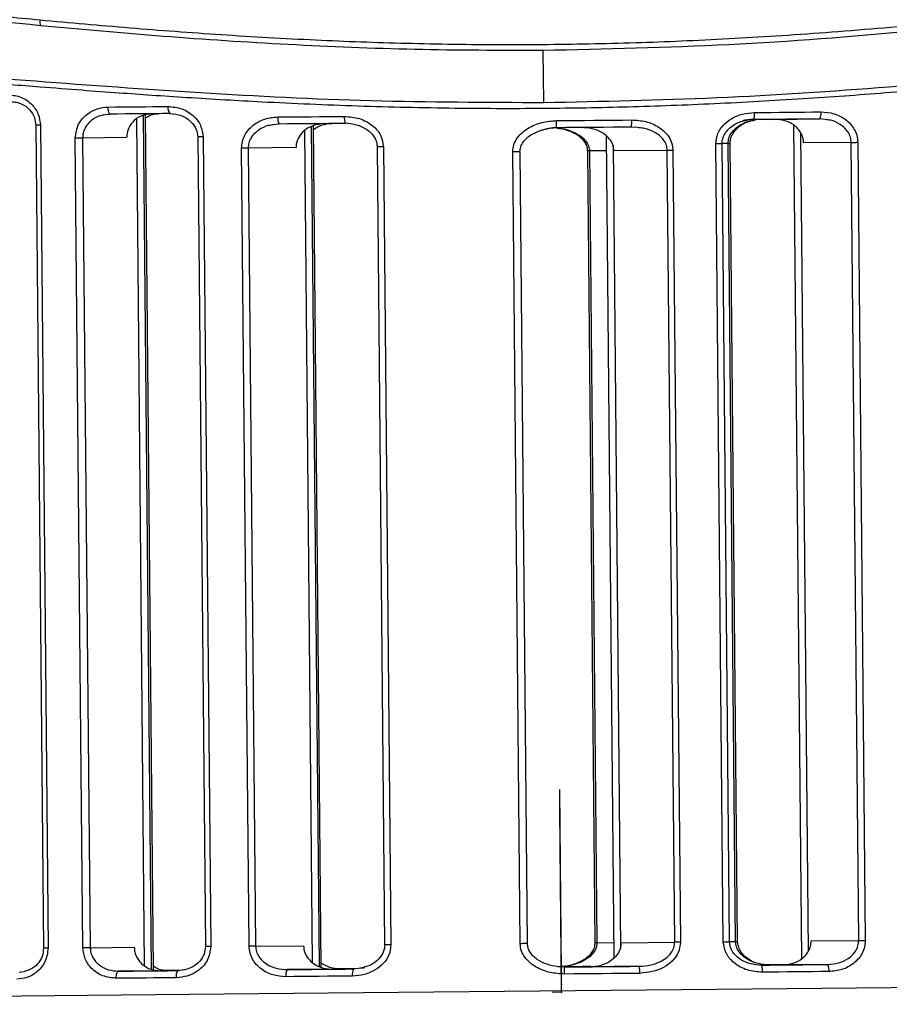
# Model space of a CAD drawing. Header units: millimetres. Extents: x -271 to 35, y 79 to 379.
# Tile 5 of 23: x -227 to -190, y 130 to 172. Entities that reach past the tile are written whole.
import ezdxf

# ---------------------------------------------------------------- set-up
doc = ezdxf.new("R2010")
doc.units = ezdxf.units.MM
doc.header["$PDSIZE"] = -1

msp = doc.modelspace()

# ---------------------------------------------------------------- linework, layer by layer
at = {"color": 7, "linetype": 'Continuous', "lineweight": 25}
for p, q in [((-204.853, 168.019), (-204.893, 170.211)), ((-223.386, 167.506), (-223.184, 167.53)), ((-223.167, 167.525), (-223.383, 167.49)), ((-221.714, 131.571), (-222.05, 167.316)), ((-221.418, 131.418), (-221.757, 167.476)), ((-221.337, 131.404), (-221.676, 167.491)), ((-204.318, 166.95), (-204.32, 167.25)), ((-195.108, 167.302), (-193.211, 167.32)), ((-192.975, 167.292), (-193.211, 167.32)), ((-226.312, 167.054), (-225.986, 132.313)), ((-226.116, 167.056), (-225.79, 132.315)), ((-216.269, 167.088), (-216.043, 167.111)), ((-216.032, 167.106), (-216.267, 167.073)), ((-214.626, 131.703), (-214.956, 166.837)), ((-214.329, 131.535), (-214.663, 167.007)), ((-214.256, 131.501), (-214.589, 167.038)), ((-200.902, 166.954), (-201.161, 166.979)), ((-194.316, 167.063), (-193.985, 131.86)), ((-194.022, 166.756), (-193.697, 132.173)), ((-224.32, 132.329), (-224.641, 166.511)), ((-222.474, 166.532), (-224.332, 166.514)), ((-224.332, 166.514), (-224.011, 132.331)), ((-219.472, 166.56), (-219.151, 132.377)), ((-219.243, 166.562), (-218.922, 132.379)), ((-202.234, 166.605), (-201.908, 131.901)), ((-197.081, 166.291), (-197.332, 166.289)), ((-197.015, 132.585), (-197.332, 166.281)), ((-197.081, 166.291), (-196.993, 166.292)), ((-196.765, 132.595), (-197.081, 166.291)), ((-196.677, 132.596), (-196.993, 166.292)), ((-191.881, 166.333), (-193.89, 166.314)), ((-191.564, 132.636), (-191.881, 166.333)), ((-191.606, 166.335), (-191.29, 132.639)), ((-217.301, 132.394), (-217.618, 166.091)), ((-215.322, 166.112), (-217.343, 166.093)), ((-217.343, 166.093), (-217.027, 132.397)), ((-211.896, 166.144), (-211.58, 132.448)), ((-211.631, 166.147), (-211.314, 132.451)), ((-205.86, 132.502), (-206.174, 165.932)), ((-205.551, 132.505), (-205.865, 165.935)), ((-203.019, 165.97), (-202.705, 132.539)), ((-202.228, 165.977), (-202.932, 165.97)), ((-202.932, 165.97), (-202.618, 132.54)), ((-201.939, 166.195), (-201.621, 132.298)), ((-199.645, 165.994), (-201.896, 165.973)), ((-199.331, 132.563), (-199.645, 165.994)), ((-199.408, 165.996), (-199.094, 132.565)), ((-197.282, 132.582), (-197.599, 166.279)), ((-193.574, 132.617), (-191.564, 132.636)), ((-224.011, 132.331), (-222.153, 132.349)), ((-217.027, 132.397), (-215.006, 132.416)), ((-202.618, 132.54), (-201.914, 132.546)), ((-201.582, 132.542), (-199.331, 132.563)), ((-197.015, 132.592), (-196.765, 132.595)), ((-196.765, 132.595), (-196.677, 132.596)), ((-220.307, 131.366), (-220.034, 131.408)), ((-213.79, 131.427), (-215.697, 131.409)), ((-212.902, 131.436), (-212.595, 131.476)), ((-204.275, 131.535), (-203.985, 131.519)), ((-202.887, 131.537), (-204.253, 131.524)), ((-203.982, 131.219), (-203.985, 131.519)), ((-200.828, 131.549), (-202.941, 131.529)), ((-195.98, 131.632), (-195.673, 131.597)), ((-192.875, 131.624), (-194.773, 131.606)), ((-227.007, 131.303), (-226.789, 131.328)), ((-221.058, 131.359), (-222.828, 131.343))]:
    msp.add_line(p, q, dxfattribs=at)
at = {"color": 7, "linetype": 'Continuous'}
for p, q in [((-204.117, 131.272), (-204.189, 139.007)), ((-204.112, 130.772), (-204.184, 138.507)), ((-204.109, 130.452), (-204.181, 138.187)), ((-204.117, 131.272), (-204.106, 131.272)), ((-204.112, 130.772), (-204.122, 130.772)), ((-204.109, 130.452), (-204.501, 130.448))]:
    msp.add_line(p, q, dxfattribs=at)
at = {"color": 7, "linetype": 'Continuous', "lineweight": 25, "flags": 128}
for points in [[(-223.261, 167.824), (-222.946, 167.827), (-222.63, 167.83), (-222.314, 167.833), (-221.998, 167.836), (-221.681, 167.839), (-221.364, 167.842), (-221.046, 167.845), (-220.728, 167.848)], [(-223.167, 167.525), (-223.185, 167.531), (-223.202, 167.548), (-223.218, 167.575), (-223.232, 167.613), (-223.244, 167.658), (-223.253, 167.71), (-223.258, 167.766), (-223.261, 167.824)], [(-220.647, 167.549), (-220.964, 167.546), (-221.28, 167.543), (-221.596, 167.54), (-221.911, 167.537), (-222.226, 167.534), (-222.54, 167.531), (-222.854, 167.528), (-223.167, 167.525)], [(-195.97, 167.594), (-195.618, 167.598), (-195.266, 167.601), (-194.914, 167.604), (-194.562, 167.607), (-194.211, 167.611), (-193.86, 167.614), (-193.51, 167.617), (-193.159, 167.621)], [(-216.091, 167.405), (-215.741, 167.408), (-215.391, 167.412), (-215.04, 167.415), (-214.689, 167.418), (-214.338, 167.422), (-213.987, 167.425), (-213.635, 167.428), (-213.283, 167.432)], [(-213.237, 167.132), (-213.588, 167.129), (-213.938, 167.125), (-214.288, 167.122), (-214.638, 167.119), (-214.987, 167.116), (-215.336, 167.112), (-215.684, 167.109), (-216.032, 167.106)], [(-204.32, 167.25), (-203.923, 167.254), (-203.527, 167.257), (-203.13, 167.261), (-202.733, 167.265), (-202.337, 167.268), (-201.94, 167.272), (-201.544, 167.276), (-201.148, 167.28)], [(-193.211, 167.32), (-193.559, 167.317), (-193.908, 167.314), (-194.257, 167.31), (-194.607, 167.307), (-194.957, 167.304), (-195.307, 167.3), (-195.658, 167.297), (-196.008, 167.294)], [(-226.116, 167.056), (-226.182, 167.056), (-226.238, 167.055), (-226.28, 167.055), (-226.305, 167.054), (-226.312, 167.054)], [(-201.161, 166.979), (-201.555, 166.976), (-201.949, 166.972), (-202.344, 166.968), (-202.739, 166.965), (-203.133, 166.961), (-203.528, 166.957), (-203.923, 166.954), (-204.318, 166.95)], [(-224.332, 166.514), (-224.364, 166.514), (-224.399, 166.514), (-224.437, 166.513), (-224.477, 166.513), (-224.518, 166.513), (-224.559, 166.512), (-224.601, 166.512), (-224.641, 166.511)], [(-219.243, 166.562), (-219.317, 166.561), (-219.381, 166.561), (-219.43, 166.56), (-219.461, 166.56), (-219.472, 166.56), (-219.472, 166.56)], [(-197.599, 166.279), (-197.545, 166.279), (-197.495, 166.28), (-197.448, 166.28), (-197.408, 166.281), (-197.376, 166.281), (-197.352, 166.281), (-197.337, 166.281), (-197.332, 166.281)], [(-191.881, 166.333), (-191.853, 166.333), (-191.822, 166.333), (-191.789, 166.333), (-191.754, 166.334), (-191.718, 166.334), (-191.681, 166.334), (-191.643, 166.335), (-191.606, 166.335)], [(-217.343, 166.093), (-217.371, 166.093), (-217.402, 166.093), (-217.435, 166.093), (-217.47, 166.092), (-217.507, 166.092), (-217.544, 166.091), (-217.581, 166.091), (-217.618, 166.091)], [(-211.631, 166.147), (-211.712, 166.146), (-211.784, 166.146), (-211.842, 166.145), (-211.88, 166.145), (-211.896, 166.144), (-211.896, 166.144)], [(-205.865, 165.935), (-205.872, 165.935), (-205.889, 165.935), (-205.918, 165.935), (-205.957, 165.934), (-206.003, 165.934), (-206.057, 165.933), (-206.114, 165.933), (-206.174, 165.932)], [(-202.932, 165.97), (-202.984, 165.97), (-203.014, 165.97), (-203.019, 165.97)], [(-199.408, 165.996), (-199.441, 165.996), (-199.473, 165.995), (-199.505, 165.995), (-199.536, 165.995), (-199.566, 165.994), (-199.594, 165.994), (-199.621, 165.994), (-199.645, 165.994)], [(-191.564, 132.636), (-191.536, 132.636), (-191.506, 132.637), (-191.473, 132.637), (-191.438, 132.637), (-191.401, 132.638), (-191.364, 132.638), (-191.327, 132.638), (-191.29, 132.639)], [(-225.79, 132.315), (-225.856, 132.314), (-225.912, 132.314), (-225.954, 132.313), (-225.979, 132.313), (-225.986, 132.313)], [(-224.011, 132.331), (-224.043, 132.331), (-224.078, 132.331), (-224.116, 132.33), (-224.155, 132.33), (-224.197, 132.33), (-224.238, 132.329), (-224.28, 132.329), (-224.32, 132.329)], [(-218.922, 132.379), (-218.996, 132.378), (-219.06, 132.378), (-219.109, 132.377), (-219.14, 132.377), (-219.151, 132.377), (-219.151, 132.377)], [(-217.027, 132.397), (-217.055, 132.397), (-217.085, 132.396), (-217.119, 132.396), (-217.154, 132.396), (-217.19, 132.395), (-217.227, 132.395), (-217.265, 132.395), (-217.301, 132.394)], [(-211.314, 132.451), (-211.396, 132.45), (-211.468, 132.449), (-211.525, 132.449), (-211.563, 132.448), (-211.58, 132.448), (-211.58, 132.448)], [(-205.551, 132.505), (-205.558, 132.505), (-205.575, 132.504), (-205.604, 132.504), (-205.643, 132.504), (-205.689, 132.503), (-205.743, 132.503), (-205.8, 132.502), (-205.86, 132.502)], [(-202.618, 132.54), (-202.67, 132.539), (-202.7, 132.539), (-202.705, 132.539)], [(-199.094, 132.565), (-199.127, 132.565), (-199.159, 132.565), (-199.191, 132.564), (-199.222, 132.564), (-199.252, 132.564), (-199.28, 132.564), (-199.307, 132.563), (-199.331, 132.563)], [(-197.282, 132.582), (-197.229, 132.583), (-197.178, 132.583), (-197.132, 132.584), (-197.092, 132.584), (-197.059, 132.584), (-197.035, 132.585), (-197.02, 132.585), (-197.015, 132.585)], [(-222.828, 131.343), (-222.514, 131.345), (-222.2, 131.348), (-221.886, 131.351), (-221.571, 131.354), (-221.256, 131.357), (-220.94, 131.36), (-220.624, 131.363), (-220.307, 131.366)], [(-221.058, 131.359), (-220.739, 131.362), (-220.42, 131.365), (-220.309, 131.366)], [(-220.258, 131.374), (-220.295, 131.374), (-220.612, 131.371), (-220.746, 131.369)], [(-220.26, 131.374), (-220.423, 131.372), (-220.742, 131.369)], [(-215.697, 131.409), (-215.349, 131.413), (-215, 131.416), (-214.652, 131.419), (-214.302, 131.422), (-213.953, 131.426), (-213.603, 131.429), (-213.253, 131.432), (-212.902, 131.436)], [(-213.79, 131.427), (-213.433, 131.431), (-213.076, 131.434), (-212.903, 131.436)], [(-212.842, 131.444), (-212.915, 131.443), (-213.266, 131.44), (-213.468, 131.438)], [(-212.844, 131.443), (-213.108, 131.441), (-213.465, 131.438)], [(-202.887, 131.537), (-203.254, 131.534), (-203.663, 131.53), (-204.071, 131.526), (-204.102, 131.526)], [(-203.985, 131.519), (-203.59, 131.523), (-203.195, 131.527), (-202.801, 131.53), (-202.406, 131.534), (-202.011, 131.538), (-201.617, 131.542), (-201.222, 131.545), (-200.828, 131.549)], [(-203.979, 131.519), (-203.758, 131.522), (-203.349, 131.525), (-202.941, 131.529)], [(-194.448, 131.616), (-194.805, 131.613), (-195.162, 131.61), (-195.519, 131.606), (-195.731, 131.604)], [(-195.673, 131.597), (-195.322, 131.601), (-194.972, 131.604), (-194.622, 131.607), (-194.272, 131.611), (-193.922, 131.614), (-193.573, 131.617), (-193.224, 131.62), (-192.875, 131.624)], [(-195.572, 131.598), (-195.487, 131.599), (-195.13, 131.603), (-194.773, 131.606)], [(-194.722, 131.614), (-194.985, 131.611), (-195.336, 131.608)], [(-222.915, 131.042), (-222.914, 131.1), (-222.909, 131.157), (-222.901, 131.208), (-222.891, 131.254), (-222.877, 131.291), (-222.862, 131.319), (-222.845, 131.337), (-222.828, 131.343)], [(-220.382, 131.065), (-220.701, 131.062), (-221.018, 131.059), (-221.336, 131.056), (-221.653, 131.053), (-221.969, 131.051), (-222.285, 131.048), (-222.6, 131.045), (-222.915, 131.042)], [(-212.942, 131.135), (-213.294, 131.132), (-213.646, 131.129), (-213.997, 131.125), (-214.349, 131.122), (-214.7, 131.119), (-215.05, 131.115), (-215.4, 131.112), (-215.75, 131.109)], [(-200.809, 131.249), (-201.205, 131.245), (-201.602, 131.242), (-201.998, 131.238), (-202.395, 131.234), (-202.791, 131.23), (-203.188, 131.227), (-203.585, 131.223), (-203.982, 131.219)], [(-192.818, 131.324), (-193.169, 131.321), (-193.519, 131.318), (-193.87, 131.314), (-194.221, 131.311), (-194.573, 131.308), (-194.925, 131.304), (-195.277, 131.301), (-195.629, 131.298)], [(-265.732, 129.942), (-264.826, 129.951), (-263.606, 129.962), (-262.08, 129.976), (-260.255, 129.993), (-258.14, 130.013), (-255.747, 130.035), (-253.087, 130.06), (-250.175, 130.087), (-247.025, 130.116), (-243.654, 130.148), (-240.079, 130.181), (-236.318, 130.216), (-232.392, 130.253), (-228.319, 130.291), (-224.122, 130.33), (-219.821, 130.371), (-215.44, 130.412), (-211, 130.453), (-206.524, 130.495), (-202.037, 130.538), (-197.559, 130.58), (-193.116, 130.621), (-188.729, 130.663)]]:
    msp.add_lwpolyline(points, dxfattribs=at)
at = {"color": 7, "linetype": 'Continuous', "lineweight": 25}
for centre, radius, start, end in [((-225.551, 171.435), 0.585, 172.961, 197.7141), ((-220.381, 167.782), 0.354, 169.1343, 221.1213), ((-196.552, 167.515), 0.587, 337.8712, 7.7383), ((-193.614, 167.544), 0.461, 330.993, 9.5887), ((-215.646, 167.337), 0.451, 171.2903, 210.8775), ((-212.719, 167.363), 0.568, 173.0962, 204.0569), ((-202.576, 167.191), 1.431, 351.4843, 3.5341), ((-220.036, 131.139), 0.354, 139.9632, 191.9369), ((-215.306, 131.185), 0.451, 150.2056, 189.7815), ((-212.379, 131.214), 0.568, 157.025, 187.9763), ((-202.24, 131.31), 1.432, 357.5437, 9.5896), ((-196.213, 131.366), 0.588, 353.3416, 23.1996), ((-193.275, 131.392), 0.461, 351.4919, 30.0764)]:
    msp.add_arc(centre, radius, start, end, dxfattribs=at)
for points, knots in [([(-226.131, 171.507), (-224.872, 171.392), (-222.355, 171.163), (-218.465, 170.873), (-214.566, 170.65), (-210.621, 170.505), (-206.684, 170.449), (-202.722, 170.485), (-198.761, 170.615), (-195.427, 170.798), (-192.666, 170.995), (-190.467, 171.175), (-188.244, 171.378), (-186.025, 171.602), (-183.92, 171.829), (-181.767, 172.073), (-179.514, 172.338), (-177.362, 172.595), (-175.303, 172.842), (-173.417, 173.062), (-171.451, 173.281), (-169.522, 173.48), (-167.631, 173.652), (-164.943, 173.856), (-161.596, 173.998), (-157.713, 173.937), (-154.736, 173.681), (-152.502, 173.36), (-150.897, 173.067), (-149.387, 172.732), (-147.976, 172.365), (-146.64, 171.969), (-145.261, 171.51), (-143.925, 171.012), (-142.683, 170.501), (-141.607, 170.023), (-140.662, 169.575), (-139.658, 169.073), (-138.762, 168.599), (-138.097, 168.245), (-138.007, 168.205), (-137.961, 168.185)], [0, 0, 0, 0, 0.031417, 0.062805, 0.094826, 0.12527, 0.15681, 0.18806, 0.21891, 0.250625, 0.267514, 0.285233, 0.303786, 0.321706, 0.339855, 0.356148, 0.375854, 0.397226, 0.411851, 0.429947, 0.447507, 0.465181, 0.483264, 0.500801, 0.542619, 0.583505, 0.62502, 0.645672, 0.666467, 0.68777, 0.708071, 0.728371, 0.750225, 0.777187, 0.801644, 0.826009, 0.850715, 0.875387, 0.917528, 0.958008, 1, 1, 1, 1]), ([(-138.087, 167.969), (-138.12, 167.982), (-138.189, 168.011), (-139.018, 168.455), (-140.621, 169.301), (-143.251, 170.517), (-146.708, 171.803), (-150.955, 172.922), (-155.948, 173.647), (-161.626, 173.819), (-167.89, 173.452), (-174.643, 172.693), (-181.802, 171.805), (-189.287, 170.993), (-197.028, 170.383), (-202.27, 170.269), (-204.893, 170.211)], [0, 0, 0, 0, 0.05054, 0.106244, 0.18045, 0.255352, 0.329831, 0.404439, 0.478884, 0.552632, 0.627035, 0.701532, 0.775682, 0.850455, 0.92517, 1, 1, 1, 1]), ([(-270.949, 166.939), (-270.928, 166.951), (-270.886, 166.977), (-270.5, 167.199), (-269.88, 167.559), (-269.002, 168.048), (-268.147, 168.496), (-267.468, 168.833), (-267.061, 169.031), (-266.599, 169.247), (-266.198, 169.43), (-265.873, 169.574), (-265.638, 169.676), (-265.371, 169.79), (-264.939, 169.972), (-264.511, 170.144), (-263.884, 170.388), (-263.173, 170.652), (-262.175, 170.995), (-261.081, 171.338), (-259.943, 171.658), (-258.156, 172.105), (-255.633, 172.601), (-252.184, 173.01), (-248.441, 173.18), (-245.037, 173.136), (-242.061, 172.983), (-239.657, 172.81), (-237.196, 172.596), (-234.884, 172.374), (-232.531, 172.139), (-230.18, 171.902), (-227.98, 171.683), (-226.639, 171.555), (-226.131, 171.507)], [0, 0, 0, 0, 0.048385, 0.098091, 0.147795, 0.197764, 0.248486, 0.262581, 0.277783, 0.294091, 0.311507, 0.318116, 0.32555, 0.33381, 0.342896, 0.364648, 0.370946, 0.395472, 0.4219, 0.446764, 0.474025, 0.499333, 0.562351, 0.624785, 0.686193, 0.749092, 0.783291, 0.818745, 0.853157, 0.887036, 0.914024, 0.948311, 0.980441, 1, 1, 1, 1]), ([(-226.108, 171.258), (-228.533, 171.5), (-233.39, 171.985), (-240.202, 172.665), (-246.545, 173.002), (-252.301, 172.828), (-257.38, 172.106), (-261.712, 170.965), (-265.255, 169.628), (-267.988, 168.327), (-269.832, 167.307), (-270.79, 166.745), (-270.75, 166.763), (-270.735, 166.77)], [0, 0, 0, 0, 0.094427, 0.189061, 0.283442, 0.376972, 0.471368, 0.565972, 0.660304, 0.755337, 0.849781, 0.944449, 1, 1, 1, 1]), ([(-204.893, 170.211), (-206.7, 170.214), (-210.305, 170.219), (-215.667, 170.441), (-220.96, 170.789), (-224.39, 171.101), (-226.108, 171.258)], [0, 0, 0, 0, 0.250445, 0.499616, 0.749363, 1, 1, 1, 1]), ([(-204.853, 168.019), (-202.414, 168.068), (-197.514, 168.166), (-190.269, 168.656), (-183.225, 169.299), (-176.469, 169.972), (-170.094, 170.478), (-164.181, 170.553), (-158.827, 170.16), (-154.116, 169.316), (-150.097, 168.197), (-146.834, 166.997), (-144.276, 165.867), (-143.265, 165.368), (-142.759, 165.118)], [0, 0, 0, 0, 0.082766, 0.166311, 0.249538, 0.332695, 0.416463, 0.499377, 0.58239, 0.66618, 0.749386, 0.832914, 0.916439, 1, 1, 1, 1]), ([(-142.862, 164.892), (-143.225, 165.072), (-143.949, 165.431), (-145.621, 166.204), (-147.7, 167.066), (-150.065, 167.91), (-152.578, 168.649), (-155.149, 169.256), (-157.929, 169.746), (-160.955, 170.096), (-164.201, 170.271), (-167.627, 170.284), (-171.204, 170.137), (-174.873, 169.859), (-178.845, 169.491), (-182.818, 169.097), (-186.692, 168.731), (-190.224, 168.428), (-193.761, 168.168), (-197.387, 167.962), (-201.039, 167.821), (-204.773, 167.748), (-208.659, 167.756), (-212.713, 167.849), (-215.944, 167.989), (-218.344, 168.121), (-219.895, 168.216), (-221.384, 168.314), (-222.86, 168.419), (-224.431, 168.535), (-226.385, 168.686), (-228.397, 168.844), (-230.296, 168.994), (-232.012, 169.126), (-233.715, 169.247), (-235.518, 169.364), (-238.025, 169.5), (-241.238, 169.594), (-244.563, 169.527), (-247.3, 169.349), (-249.514, 169.112), (-251.608, 168.794), (-253.598, 168.404), (-255.431, 167.965), (-257.177, 167.471), (-258.921, 166.907), (-260.59, 166.288), (-262.085, 165.671), (-263.371, 165.09), (-264.467, 164.561), (-265.391, 164.088), (-265.831, 163.853), (-266.05, 163.735)], [0, 0, 0, 0, 0.031377, 0.062612, 0.093951, 0.125312, 0.150961, 0.175673, 0.200476, 0.225139, 0.250214, 0.275011, 0.29926, 0.323863, 0.347477, 0.375022, 0.397269, 0.417244, 0.437491, 0.458944, 0.479771, 0.499977, 0.522608, 0.546014, 0.569418, 0.578453, 0.587915, 0.596669, 0.604802, 0.614199, 0.62486, 0.640223, 0.651152, 0.660279, 0.672646, 0.683776, 0.695433, 0.722377, 0.749631, 0.767463, 0.785033, 0.802861, 0.820612, 0.838665, 0.855632, 0.874607, 0.897105, 0.917632, 0.937345, 0.958701, 0.979398, 1, 1, 1, 1]), ([(-266.157, 163.96), (-265.673, 164.216), (-264.707, 164.729), (-262.236, 165.895), (-259.067, 167.147), (-255.149, 168.336), (-250.53, 169.275), (-245.254, 169.784), (-239.404, 169.836), (-233.088, 169.466), (-226.39, 168.924), (-219.383, 168.411), (-212.176, 168.044), (-207.29, 168.027), (-204.853, 168.019)], [0, 0, 0, 0, 0.0833834, 0.1664591, 0.2501278, 0.3332445, 0.4163966, 0.5002453, 0.5832777, 0.6665214, 0.7502089, 0.8333055, 0.9168503, 1, 1, 1, 1]), ([(-227.466, 168.344), (-227.279, 168.323), (-226.905, 168.282), (-226.461, 167.958), (-226.173, 167.529), (-226.135, 167.214), (-226.116, 167.056)], [0, 0, 0, 0, 0.28011, 0.559487, 0.779519, 1, 1, 1, 1]), ([(-227.373, 168.049), (-227.291, 168.045), (-227.131, 168.036), (-226.844, 167.937), (-226.56, 167.732), (-226.35, 167.403), (-226.324, 167.164), (-226.312, 167.054)], [0, 0, 0, 0, 0.157047, 0.305815, 0.572878, 0.802736, 1, 1, 1, 1]), ([(-224.641, 166.511), (-224.613, 166.715), (-224.556, 167.121), (-224.164, 167.544), (-223.717, 167.78), (-223.413, 167.81), (-223.261, 167.824)], [0, 0, 0, 0, 0.27893, 0.558352, 0.779136, 1, 1, 1, 1]), ([(-221.398, 167.542), (-221.534, 167.527), (-221.806, 167.498), (-222.158, 167.282), (-222.392, 166.976), (-222.47, 166.706), (-222.473, 166.562), (-222.474, 166.532)], [0, 0, 0, 0, 0.253958, 0.508595, 0.742102, 0.945783, 1, 1, 1, 1]), ([(-221.675, 167.364), (-221.61, 167.407), (-221.433, 167.527), (-221.219, 167.542), (-221.082, 167.552)], [0, 0, 0, 0, 0.361957, 1, 1, 1, 1]), ([(-220.728, 167.848), (-220.528, 167.829), (-220.129, 167.791), (-219.641, 167.481), (-219.311, 167.051), (-219.266, 166.725), (-219.243, 166.562)], [0, 0, 0, 0, 0.279096, 0.558722, 0.779537, 1, 1, 1, 1]), ([(-220.661, 167.554), (-220.485, 167.535), (-220.155, 167.501), (-219.761, 167.242), (-219.517, 166.914), (-219.486, 166.671), (-219.472, 166.56)], [0, 0, 0, 0, 0.309743, 0.580048, 0.808611, 1, 1, 1, 1]), ([(-197.599, 166.279), (-197.582, 166.423), (-197.547, 166.713), (-197.289, 167.077), (-196.928, 167.361), (-196.476, 167.553), (-196.139, 167.58), (-195.97, 167.594)], [0, 0, 0, 0, 0.185971, 0.372348, 0.559858, 0.779869, 1, 1, 1, 1]), ([(-193.159, 167.621), (-192.975, 167.607), (-192.605, 167.579), (-192.181, 167.362), (-191.904, 167.111), (-191.742, 166.88), (-191.63, 166.619), (-191.614, 166.43), (-191.606, 166.335)], [0, 0, 0, 0, 0.24876, 0.498271, 0.626074, 0.749285, 0.873891, 1, 1, 1, 1]), ([(-223.383, 167.49), (-223.451, 167.482), (-223.66, 167.457), (-223.914, 167.308), (-224.12, 167.112), (-224.24, 166.931), (-224.319, 166.73), (-224.328, 166.585), (-224.332, 166.514)], [0, 0, 0, 0, 0.138982, 0.425538, 0.574674, 0.712798, 0.858589, 1, 1, 1, 1]), ([(-217.618, 166.091), (-217.612, 166.184), (-217.6, 166.373), (-217.494, 166.636), (-217.336, 166.871), (-217.065, 167.128), (-216.645, 167.353), (-216.275, 167.388), (-216.091, 167.405)], [0, 0, 0, 0, 0.124007, 0.250357, 0.373321, 0.500937, 0.75085, 1, 1, 1, 1]), ([(-214.125, 167.124), (-214.292, 167.106), (-214.597, 167.074), (-214.966, 166.859), (-215.21, 166.585), (-215.314, 166.321), (-215.32, 166.159), (-215.322, 166.112)], [0, 0, 0, 0, 0.290814, 0.527642, 0.723003, 0.919467, 1, 1, 1, 1]), ([(-214.588, 166.88), (-214.47, 166.952), (-214.228, 167.101), (-213.946, 167.123), (-213.8, 167.134)], [0, 0, 0, 0, 0.485719, 1, 1, 1, 1]), ([(-213.283, 167.432), (-213.068, 167.414), (-212.638, 167.379), (-212.101, 167.086), (-211.714, 166.659), (-211.659, 166.318), (-211.631, 166.147)], [0, 0, 0, 0, 0.279652, 0.559496, 0.779961, 1, 1, 1, 1]), ([(-213.253, 167.153), (-213.088, 167.138), (-212.762, 167.108), (-212.39, 166.93), (-212.148, 166.728), (-212.01, 166.552), (-211.915, 166.355), (-211.901, 166.214), (-211.895, 166.145)], [0, 0, 0, 0, 0.267024, 0.527026, 0.652373, 0.772851, 0.887861, 1, 1, 1, 1]), ([(-206.174, 165.932), (-206.164, 166.037), (-206.143, 166.246), (-205.99, 166.522), (-205.778, 166.755), (-205.438, 166.997), (-204.944, 167.201), (-204.528, 167.234), (-204.32, 167.25)], [0, 0, 0, 0, 0.125054, 0.250227, 0.370775, 0.50092, 0.749957, 1, 1, 1, 1]), ([(-201.148, 167.28), (-200.949, 167.267), (-200.551, 167.242), (-200.083, 167.04), (-199.766, 166.797), (-199.574, 166.566), (-199.438, 166.296), (-199.418, 166.096), (-199.408, 165.996)], [0, 0, 0, 0, 0.2494266, 0.49868, 0.6276371, 0.749411, 0.8745603, 1, 1, 1, 1]), ([(-197.333, 166.281), (-197.328, 166.35), (-197.316, 166.491), (-197.227, 166.689), (-197.092, 166.868), (-196.855, 167.075), (-196.485, 167.261), (-196.159, 167.297), (-195.994, 167.315)], [0, 0, 0, 0, 0.111438, 0.226175, 0.346235, 0.471813, 0.732249, 1, 1, 1, 1]), ([(-197.081, 166.291), (-197.075, 166.368), (-197.06, 166.528), (-196.946, 166.739), (-196.784, 166.92), (-196.525, 167.107), (-196.246, 167.236), (-196.033, 167.258), (-195.977, 167.264)], [0, 0, 0, 0, 0.144151, 0.299054, 0.43871, 0.59809, 0.895812, 1, 1, 1, 1]), ([(-196.995, 166.292), (-196.99, 166.352), (-196.981, 166.474), (-196.892, 166.71), (-196.683, 166.971), (-196.331, 167.194), (-196.057, 167.255), (-195.919, 167.286)], [0, 0, 0, 0, 0.115272, 0.231595, 0.475603, 0.734037, 1, 1, 1, 1]), ([(-196.008, 167.294), (-196.171, 167.293), (-196.337, 167.292), (-196.485, 167.229), (-196.488, 167.228)], [0, 0, 0, 0, 0.985032, 1, 1, 1, 1]), ([(-193.89, 166.314), (-193.897, 166.387), (-193.91, 166.533), (-193.997, 166.735), (-194.125, 166.912), (-194.343, 167.105), (-194.675, 167.271), (-194.964, 167.292), (-195.108, 167.302)], [0, 0, 0, 0, 0.125377, 0.250092, 0.372817, 0.500602, 0.750381, 1, 1, 1, 1]), ([(-191.881, 166.333), (-191.888, 166.408), (-191.903, 166.561), (-192.005, 166.767), (-192.153, 166.947), (-192.394, 167.134), (-192.679, 167.267), (-192.903, 167.286), (-192.975, 167.292)], [0, 0, 0, 0, 0.140859, 0.288613, 0.425316, 0.576634, 0.863258, 1, 1, 1, 1]), ([(-216.267, 167.073), (-216.34, 167.065), (-216.565, 167.042), (-216.847, 166.903), (-217.084, 166.711), (-217.228, 166.529), (-217.326, 166.321), (-217.337, 166.168), (-217.343, 166.093)], [0, 0, 0, 0, 0.137395, 0.424775, 0.576029, 0.712755, 0.859765, 1, 1, 1, 1]), ([(-205.348, 166.678), (-205.189, 166.755), (-204.863, 166.914), (-204.502, 166.941), (-204.318, 166.955)], [0, 0, 0, 0, 0.48874, 1, 1, 1, 1]), ([(-204.318, 166.95), (-204.429, 166.947), (-204.664, 166.942), (-204.885, 166.863), (-205.001, 166.821)], [0, 0, 0, 0, 0.47421, 1, 1, 1, 1]), ([(-204.31, 166.943), (-204.152, 166.917), (-203.842, 166.865), (-203.489, 166.691), (-203.257, 166.501), (-203.125, 166.338), (-203.036, 166.157), (-203.025, 166.031), (-203.019, 165.97)], [0, 0, 0, 0, 0.272693, 0.536245, 0.662284, 0.782153, 0.894151, 1, 1, 1, 1]), ([(-204.294, 166.939), (-204.281, 166.938), (-204.03, 166.926), (-203.613, 166.801), (-203.177, 166.525), (-202.998, 166.264), (-202.941, 166.095), (-202.935, 166.011), (-202.932, 165.97)], [0, 0, 0, 0, 0.02232, 0.418348, 0.708137, 0.862422, 0.93257, 1, 1, 1, 1]), ([(-201.896, 165.973), (-201.907, 166.064), (-201.929, 166.246), (-202.095, 166.512), (-202.387, 166.761), (-202.805, 166.932), (-203.122, 166.951), (-203.273, 166.96)], [0, 0, 0, 0, 0.146214, 0.291841, 0.490421, 0.757167, 1, 1, 1, 1]), ([(-199.645, 165.994), (-199.654, 166.074), (-199.674, 166.24), (-199.804, 166.453), (-199.983, 166.632), (-200.264, 166.811), (-200.58, 166.932), (-200.823, 166.948), (-200.902, 166.954)], [0, 0, 0, 0, 0.138441, 0.28805, 0.422825, 0.57653, 0.863774, 1, 1, 1, 1]), ([(-205.866, 165.935), (-205.859, 166.006), (-205.845, 166.151), (-205.732, 166.356), (-205.564, 166.528), (-205.432, 166.643), (-205.35, 166.677), (-205.348, 166.678)], [0, 0, 0, 0, 0.222646, 0.461664, 0.719225, 0.99124, 1, 1, 1, 1]), ([(-194.773, 131.606), (-194.629, 131.619), (-194.342, 131.646), (-194.013, 131.817), (-193.798, 132.014), (-193.673, 132.194), (-193.589, 132.397), (-193.579, 132.544), (-193.574, 132.617)], [0, 0, 0, 0, 0.248922, 0.498403, 0.626389, 0.749383, 0.874468, 1, 1, 1, 1]), ([(-192.875, 131.624), (-192.723, 131.636), (-192.419, 131.661), (-192.061, 131.825), (-191.823, 132.019), (-191.68, 132.201), (-191.582, 132.408), (-191.57, 132.561), (-191.564, 132.636)], [0, 0, 0, 0, 0.249462, 0.499506, 0.63111, 0.750073, 0.877984, 1, 1, 1, 1]), ([(-191.29, 132.639), (-191.296, 132.545), (-191.307, 132.356), (-191.414, 132.093), (-191.572, 131.858), (-191.844, 131.602), (-192.264, 131.376), (-192.634, 131.342), (-192.818, 131.324)], [0, 0, 0, 0, 0.124007, 0.250357, 0.373321, 0.500937, 0.75085, 1, 1, 1, 1]), ([(-225.79, 132.315), (-225.816, 132.114), (-225.87, 131.713), (-226.245, 131.29), (-226.675, 131.048), (-226.968, 131.018), (-227.115, 131.002)], [0, 0, 0, 0, 0.279038, 0.55841, 0.779002, 1, 1, 1, 1]), ([(-225.986, 132.313), (-225.995, 132.207), (-226.014, 131.986), (-226.182, 131.686), (-226.445, 131.436), (-226.678, 131.362), (-226.799, 131.323)], [0, 0, 0, 0, 0.217565, 0.455245, 0.71592, 1, 1, 1, 1]), ([(-222.915, 131.042), (-223.109, 131.061), (-223.496, 131.1), (-223.959, 131.418), (-224.26, 131.85), (-224.3, 132.169), (-224.32, 132.329)], [0, 0, 0, 0, 0.280191, 0.559665, 0.779583, 1, 1, 1, 1]), ([(-224.011, 132.331), (-224.006, 132.26), (-223.994, 132.116), (-223.911, 131.916), (-223.787, 131.738), (-223.578, 131.544), (-223.252, 131.375), (-222.969, 131.353), (-222.828, 131.343)], [0, 0, 0, 0, 0.1235153, 0.2509047, 0.3711911, 0.5011408, 0.7503041, 1, 1, 1, 1]), ([(-222.153, 132.349), (-222.148, 132.279), (-222.137, 132.139), (-222.063, 131.943), (-221.953, 131.766), (-221.762, 131.57), (-221.46, 131.394), (-221.192, 131.371), (-221.058, 131.359)], [0, 0, 0, 0, 0.1245871, 0.2504285, 0.3740817, 0.5007823, 0.7502956, 1, 1, 1, 1]), ([(-218.922, 132.379), (-218.954, 132.172), (-219.019, 131.758), (-219.443, 131.341), (-219.911, 131.109), (-220.225, 131.08), (-220.382, 131.065)], [0, 0, 0, 0, 0.278656, 0.558449, 0.779539, 1, 1, 1, 1]), ([(-219.151, 132.377), (-219.162, 132.271), (-219.185, 132.046), (-219.38, 131.743), (-219.683, 131.495), (-219.944, 131.423), (-220.08, 131.385)], [0, 0, 0, 0, 0.211246, 0.446427, 0.710013, 1, 1, 1, 1]), ([(-215.75, 131.109), (-215.934, 131.123), (-216.304, 131.15), (-216.728, 131.367), (-217.004, 131.618), (-217.166, 131.849), (-217.277, 132.111), (-217.293, 132.299), (-217.301, 132.394)], [0, 0, 0, 0, 0.2487601, 0.498271, 0.6260741, 0.7492845, 0.873891, 1, 1, 1, 1]), ([(-217.027, 132.397), (-217.019, 132.322), (-217.005, 132.168), (-216.902, 131.962), (-216.755, 131.783), (-216.514, 131.594), (-216.153, 131.438), (-215.849, 131.419), (-215.697, 131.409)], [0, 0, 0, 0, 0.1225634, 0.2511263, 0.3700741, 0.5017376, 0.7511338, 1, 1, 1, 1]), ([(-215.006, 132.416), (-214.995, 132.318), (-214.973, 132.123), (-214.816, 131.862), (-214.581, 131.642), (-214.251, 131.478), (-213.971, 131.428), (-213.809, 131.427), (-213.79, 131.427)], [0, 0, 0, 0, 0.167273, 0.334104, 0.511699, 0.719422, 0.965231, 1, 1, 1, 1]), ([(-211.314, 132.451), (-211.332, 132.306), (-211.366, 132.016), (-211.624, 131.652), (-211.985, 131.368), (-212.436, 131.176), (-212.773, 131.149), (-212.942, 131.135)], [0, 0, 0, 0, 0.185971, 0.372348, 0.559858, 0.779869, 1, 1, 1, 1]), ([(-211.578, 132.448), (-211.583, 132.388), (-211.592, 132.267), (-211.68, 132.031), (-211.889, 131.77), (-212.241, 131.547), (-212.514, 131.485), (-212.653, 131.454)], [0, 0, 0, 0, 0.114578, 0.230865, 0.474432, 0.733718, 1, 1, 1, 1]), ([(-203.982, 131.219), (-204.189, 131.232), (-204.605, 131.256), (-205.195, 131.485), (-205.608, 131.819), (-205.824, 132.187), (-205.848, 132.397), (-205.86, 132.502)], [0, 0, 0, 0, 0.249069, 0.498969, 0.748606, 0.874102, 1, 1, 1, 1]), ([(-204.26, 131.531), (-204.417, 131.557), (-204.726, 131.609), (-205.08, 131.782), (-205.312, 131.972), (-205.445, 132.135), (-205.534, 132.316), (-205.546, 132.443), (-205.552, 132.505)], [0, 0, 0, 0, 0.2711948, 0.5354101, 0.6617639, 0.7814742, 0.8933801, 1, 1, 1, 1]), ([(-202.618, 132.54), (-202.62, 132.499), (-202.624, 132.415), (-202.678, 132.245), (-202.853, 131.981), (-203.23, 131.728), (-203.624, 131.599), (-203.968, 131.537), (-204.142, 131.529), (-204.253, 131.524)], [0, 0, 0, 0, 0.0580136, 0.1183726, 0.2511473, 0.5004844, 0.7503926, 0.8421753, 1, 1, 1, 1]), ([(-202.705, 132.539), (-202.712, 132.468), (-202.726, 132.322), (-202.84, 132.117), (-203.008, 131.945), (-203.139, 131.83), (-203.221, 131.797), (-203.223, 131.796)], [0, 0, 0, 0, 0.224088, 0.462994, 0.720156, 0.992428, 1, 1, 1, 1]), ([(-202.941, 131.529), (-202.772, 131.543), (-202.445, 131.571), (-202.031, 131.764), (-201.755, 132.018), (-201.605, 132.283), (-201.589, 132.46), (-201.582, 132.542)], [0, 0, 0, 0, 0.270489, 0.525914, 0.716047, 0.868712, 1, 1, 1, 1]), ([(-200.828, 131.549), (-200.662, 131.561), (-200.332, 131.584), (-199.934, 131.734), (-199.658, 131.919), (-199.482, 132.1), (-199.355, 132.316), (-199.339, 132.483), (-199.331, 132.563)], [0, 0, 0, 0, 0.250138, 0.49927, 0.632616, 0.749618, 0.879654, 1, 1, 1, 1]), ([(-199.094, 132.565), (-199.113, 132.416), (-199.151, 132.117), (-199.43, 131.751), (-199.953, 131.359), (-200.456, 131.295), (-200.809, 131.249)], [0, 0, 0, 0, 0.1868167, 0.3743869, 0.5617441, 1, 1, 1, 1]), ([(-195.629, 131.298), (-195.844, 131.315), (-196.274, 131.35), (-196.812, 131.643), (-197.199, 132.07), (-197.254, 132.412), (-197.282, 132.582)], [0, 0, 0, 0, 0.279652, 0.559496, 0.779961, 1, 1, 1, 1]), ([(-195.921, 131.611), (-196.061, 131.639), (-196.335, 131.696), (-196.691, 131.911), (-196.906, 132.168), (-196.999, 132.403), (-197.011, 132.525), (-197.017, 132.585)], [0, 0, 0, 0, 0.265986, 0.5244398, 0.7684513, 0.8847608, 1, 1, 1, 1]), ([(-195.336, 131.608), (-195.495, 131.618), (-195.814, 131.637), (-196.196, 131.788), (-196.457, 131.973), (-196.622, 132.151), (-196.739, 132.359), (-196.757, 132.518), (-196.765, 132.595)], [0, 0, 0, 0, 0.2499569, 0.4998388, 0.6334298, 0.75054, 0.8797088, 1, 1, 1, 1]), ([(-195.809, 131.662), (-195.809, 131.662), (-195.969, 131.686), (-196.184, 131.815), (-196.426, 132.012), (-196.564, 132.19), (-196.657, 132.387), (-196.671, 132.527), (-196.678, 132.596)], [0, 0, 0, 0, 0.000947, 0.356246, 0.527571, 0.691376, 0.847931, 1, 1, 1, 1]), ([(-203.223, 131.796), (-203.383, 131.718), (-203.685, 131.569), (-204.019, 131.542), (-204.177, 131.53)], [0, 0, 0, 0, 0.528627, 1, 1, 1, 1]), ([(-220.742, 131.369), (-220.879, 131.376), (-221.093, 131.387), (-221.273, 131.504), (-221.338, 131.546)], [0, 0, 0, 0, 0.63773, 1, 1, 1, 1]), ([(-213.465, 131.438), (-213.61, 131.446), (-213.893, 131.463), (-214.138, 131.607), (-214.257, 131.676)], [0, 0, 0, 0, 0.512938, 1, 1, 1, 1]), ([(-212.595, 131.476), (-212.538, 131.477), (-212.478, 131.478), (-212.424, 131.5), (-212.422, 131.502)], [0, 0, 0, 0, 0.952132, 1, 1, 1, 1])]:
    msp.add_open_spline(points, degree=3, knots=knots, dxfattribs=at)
at = {"color": 7, "linetype": 'Continuous'}
for p in [(-204.117, 131.272), (-204.112, 130.772), (-204.109, 130.452)]:
    msp.add_point(p, dxfattribs=at)

doc.saveas('drawing.dxf')
